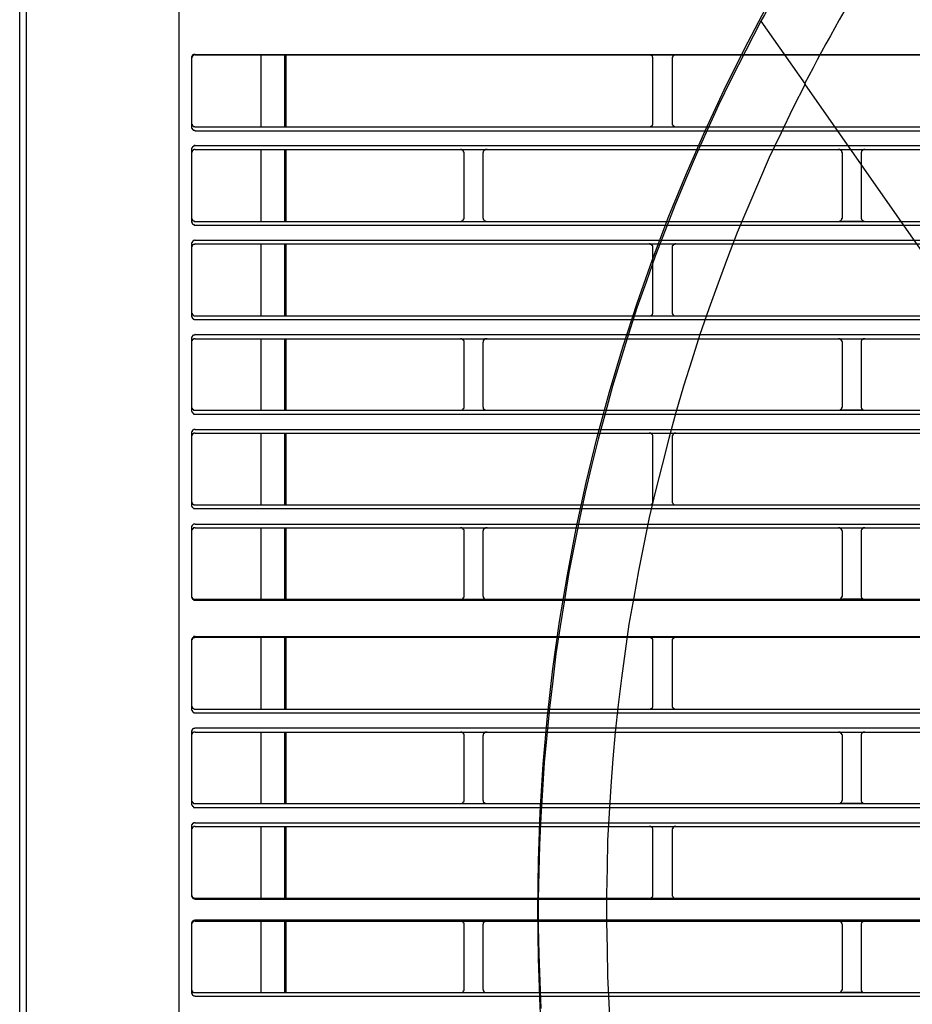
# Model space of a CAD drawing. Header units: millimetres. Extents: x 50532 to 99257, y 49161 to 61325.
# Tile 119 of 256: x 76283 to 76326, y 51610 to 51657. Entities that reach past the tile are written whole.
import ezdxf

# ---------------------------------------------------------------- set-up
doc = ezdxf.new("R2010")
doc.units = ezdxf.units.MM
doc.layers.add('AQUAREA', color=7, linetype='Continuous')

# ---------------------------------------------------------------- blocks, each defined once
blk = doc.blocks.new('SPLIT')
at = {"layer": 'AQUAREA'}
blk.add_line((24285.55, -308.28), (24285.55, -1597.64), dxfattribs=at)
for points in [[(24287.87, -305.76), (24287.87, -306.54), (24286.4, -308.42), (24286.4, -1597.64)], [(24306.42, -989.12), (24306.42, -1542.75)], [(24392.94, -1131.99), (24392.38, -1132.83), (24391.89, -1133.67), (24391.33, -1134.58), (24390.84, -1135.42), (24390.28, -1136.26), (24389.79, -1137.17), (24389.23, -1138.01), (24388.74, -1138.85), (24388.25, -1139.76), (24387.69, -1140.6), (24387.2, -1141.51), (24386.7, -1142.35), (24386.22, -1143.26), (24385.73, -1144.1), (24385.24, -1145.01), (24384.75, -1145.92), (24384.25, -1146.76), (24383.77, -1147.67), (24383.28, -1148.58), (24382.79, -1149.42)], [(24400.43, -1136.82), (24399.8, -1137.8), (24399.17, -1138.85), (24398.54, -1139.9), (24397.98, -1140.88), (24397.35, -1141.93), (24396.72, -1142.98), (24396.09, -1143.96), (24395.53, -1145.01), (24394.9, -1146.06), (24394.27, -1147.11), (24393.7, -1148.16), (24393.08, -1149.21), (24392.52, -1150.26), (24391.95, -1151.31), (24391.33, -1152.36), (24390.77, -1153.41), (24390.2, -1154.46), (24389.65, -1155.51), (24389.09, -1156.56), (24388.53, -1157.61)], [(24382.79, -1149.42), (24378.87, -1157.12)], [(24382.79, -1149.42), (24388.6, -1157.68)], [(24308.59, -1153.76), (24308.59, -1153.76), (24308.52, -1153.76), (24308.45, -1153.76), (24308.38, -1153.76), (24308.38, -1153.83), (24308.3, -1153.83), (24308.24, -1153.83), (24308.24, -1153.9), (24308.17, -1153.9), (24308.17, -1153.97), (24308.17, -1154.04), (24308.1, -1154.04), (24308.1, -1154.11), (24308.1, -1154.18), (24308.1, -1154.25)], [(24308.59, -1153.83), (24308.59, -1153.83), (24308.52, -1153.83), (24308.45, -1153.83), (24308.38, -1153.9), (24308.3, -1153.9), (24308.3, -1153.97), (24308.24, -1153.97), (24308.24, -1154.04), (24308.17, -1154.04), (24308.17, -1154.11), (24308.17, -1154.18), (24308.1, -1154.18), (24308.1, -1154.25), (24308.1, -1154.32)], [(24308.1, -1154.25), (24308.1, -1163.28)], [(24308.59, -1153.76), (24877.69, -1153.76)], [(24308.59, -1153.83), (24877.69, -1153.83)], [(24317.2, -1153.83), (24317.2, -1163.28)], [(24320.28, -1153.83), (24320.28, -1163.28)], [(24320.49, -1153.83), (24320.49, -1163.28)], [(24368.65, -1154.32), (24368.65, -1154.32), (24368.65, -1154.25), (24368.65, -1154.18), (24368.65, -1154.11), (24368.58, -1154.11), (24368.58, -1154.04), (24368.58, -1153.97), (24368.5, -1153.97), (24368.5, -1153.9), (24368.44, -1153.9), (24368.37, -1153.9), (24368.37, -1153.83), (24368.3, -1153.83), (24368.23, -1153.83), (24368.15, -1153.83)], [(24368.65, -1162.79), (24368.65, -1154.32)], [(24371.65, -1153.83), (24371.65, -1153.83), (24371.59, -1153.83), (24371.52, -1153.83), (24371.45, -1153.83), (24371.45, -1153.9), (24371.38, -1153.9), (24371.3, -1153.97), (24371.24, -1153.97), (24371.24, -1154.04), (24371.24, -1154.11), (24371.17, -1154.11), (24371.17, -1154.18), (24371.17, -1154.25), (24371.17, -1154.32)], [(24371.17, -1154.32), (24371.17, -1162.79)], [(24378.87, -1157.12), (24377.25, -1160.41), (24375.79, -1163.63), (24374.32, -1166.92), (24372.92, -1170.21), (24371.52, -1173.57), (24370.25, -1176.86), (24368.93, -1180.22), (24367.74, -1183.65), (24366.55, -1187.01), (24365.43, -1190.44), (24364.38, -1193.87), (24363.33, -1197.3), (24362.42, -1200.73), (24361.44, -1204.23), (24360.6, -1207.73), (24359.75, -1211.23), (24358.99, -1214.73), (24358.29, -1218.23), (24357.59, -1221.73), (24357.03, -1225.3), (24356.47, -1228.8), (24355.9, -1232.37), (24355.49, -1235.94), (24355.07, -1239.51), (24354.72, -1243.08), (24354.37, -1246.65), (24354.15, -1250.22), (24353.95, -1253.79), (24353.74, -1257.43), (24353.67, -1261), (24353.6, -1264.57), (24353.6, -1268.21), (24353.67, -1271.78), (24353.8, -1275.35), (24353.95, -1278.92)], [(24388.6, -1157.68), (24386.99, -1160.83), (24385.45, -1164.05), (24383.9, -1167.27), (24382.5, -1170.56), (24381.1, -1173.85), (24379.7, -1177.14), (24378.45, -1180.43), (24377.19, -1183.79), (24376, -1187.15), (24374.8, -1190.51), (24373.75, -1193.87), (24372.64, -1197.3), (24371.65, -1200.73), (24370.75, -1204.16), (24369.84, -1207.59), (24369, -1211.02), (24368.15, -1214.52), (24367.45, -1218.02), (24366.75, -1221.52), (24366.13, -1225.02), (24365.5, -1228.52), (24365, -1232.02), (24364.52, -1235.59), (24364.1, -1239.09), (24363.68, -1242.66), (24363.4, -1246.16), (24363.12, -1249.73), (24362.9, -1253.3), (24362.7, -1256.87), (24362.63, -1260.44), (24362.55, -1263.94), (24362.55, -1267.51), (24362.63, -1271.08), (24362.7, -1274.65), (24362.84, -1278.22), (24363.05, -1281.79)], [(24388.53, -1157.61), (24426.95, -1212.49)], [(24308.1, -1162.79), (24308.1, -1162.79), (24308.1, -1162.86), (24308.1, -1162.93), (24308.17, -1162.93), (24308.17, -1163), (24308.17, -1163.07), (24308.24, -1163.07), (24308.24, -1163.14), (24308.3, -1163.14), (24308.3, -1163.21), (24308.38, -1163.21), (24308.45, -1163.21), (24308.52, -1163.21), (24308.52, -1163.28), (24308.59, -1163.28)], [(24308.1, -1163.28), (24308.1, -1163.28), (24308.1, -1163.35), (24308.1, -1163.42), (24308.17, -1163.42), (24308.17, -1163.49), (24308.17, -1163.56), (24308.24, -1163.56), (24308.24, -1163.63), (24308.3, -1163.63), (24308.3, -1163.7), (24308.38, -1163.7), (24308.45, -1163.7), (24308.52, -1163.7), (24308.52, -1163.77), (24308.59, -1163.77)], [(24308.59, -1163.28), (24877.69, -1163.28)], [(24368.15, -1163.28), (24368.15, -1163.28), (24368.23, -1163.28), (24368.3, -1163.28), (24368.3, -1163.21), (24368.37, -1163.21), (24368.44, -1163.21), (24368.44, -1163.14), (24368.5, -1163.14), (24368.5, -1163.07), (24368.58, -1163.07), (24368.58, -1163), (24368.65, -1163), (24368.65, -1162.93), (24368.65, -1162.86), (24368.65, -1162.79)], [(24371.17, -1162.79), (24371.17, -1162.79), (24371.17, -1162.86), (24371.17, -1162.93), (24371.17, -1163), (24371.24, -1163), (24371.24, -1163.07), (24371.3, -1163.07), (24371.3, -1163.14), (24371.38, -1163.14), (24371.38, -1163.21), (24371.45, -1163.21), (24371.52, -1163.21), (24371.52, -1163.28), (24371.59, -1163.28), (24371.65, -1163.28)], [(24308.59, -1163.77), (24877.69, -1163.77)], [(24308.59, -1165.73), (24308.59, -1165.73), (24308.52, -1165.73), (24308.45, -1165.73), (24308.45, -1165.8), (24308.38, -1165.8), (24308.3, -1165.8), (24308.3, -1165.87), (24308.24, -1165.87), (24308.24, -1165.94), (24308.17, -1165.94), (24308.17, -1166.01), (24308.17, -1166.08), (24308.1, -1166.08), (24308.1, -1166.15), (24308.1, -1166.22)], [(24308.1, -1166.22), (24308.1, -1175.67)], [(24308.59, -1166.22), (24308.59, -1166.22), (24308.52, -1166.22), (24308.45, -1166.22), (24308.45, -1166.29), (24308.38, -1166.29), (24308.3, -1166.29), (24308.3, -1166.36), (24308.24, -1166.36), (24308.24, -1166.43), (24308.17, -1166.43), (24308.17, -1166.5), (24308.17, -1166.57), (24308.1, -1166.57), (24308.1, -1166.64), (24308.1, -1166.71)], [(24308.59, -1165.73), (24877.69, -1165.73)], [(24308.59, -1166.22), (24877.69, -1166.22)], [(24317.2, -1166.22), (24317.2, -1175.67)], [(24320.28, -1166.22), (24320.28, -1175.67)], [(24320.49, -1166.22), (24320.49, -1175.67)], [(24343.87, -1166.71), (24343.87, -1166.71), (24343.87, -1166.64), (24343.87, -1166.57), (24343.8, -1166.57), (24343.8, -1166.5), (24343.8, -1166.43), (24343.73, -1166.43), (24343.73, -1166.36), (24343.65, -1166.36), (24343.65, -1166.29), (24343.59, -1166.29), (24343.52, -1166.29), (24343.52, -1166.22), (24343.45, -1166.22), (24343.38, -1166.22)], [(24346.88, -1166.22), (24346.8, -1166.22), (24346.74, -1166.22), (24346.67, -1166.22), (24346.67, -1166.29), (24346.6, -1166.29), (24346.53, -1166.29), (24346.53, -1166.36), (24346.45, -1166.36), (24346.45, -1166.43), (24346.39, -1166.5), (24346.39, -1166.57), (24346.39, -1166.64), (24346.32, -1166.64), (24346.32, -1166.71)], [(24393.5, -1166.71), (24393.5, -1166.71), (24393.5, -1166.64), (24393.43, -1166.64), (24393.43, -1166.57), (24393.43, -1166.5), (24393.43, -1166.43), (24393.35, -1166.43), (24393.35, -1166.36), (24393.29, -1166.36), (24393.29, -1166.29), (24393.22, -1166.29), (24393.15, -1166.29), (24393.15, -1166.22), (24393.08, -1166.22), (24393, -1166.22)], [(24393.5, -1166.22), (24395.95, -1166.22)], [(24396.44, -1166.22), (24396.44, -1166.22), (24396.37, -1166.22), (24396.3, -1166.22), (24396.3, -1166.29), (24396.23, -1166.29), (24396.15, -1166.29), (24396.15, -1166.36), (24396.09, -1166.36), (24396.09, -1166.43), (24396.02, -1166.43), (24396.02, -1166.5), (24396.02, -1166.57), (24395.95, -1166.57), (24395.95, -1166.64), (24395.95, -1166.71)], [(24343.87, -1175.18), (24343.87, -1166.71)], [(24346.32, -1166.71), (24346.32, -1175.18)], [(24393.5, -1175.18), (24393.5, -1166.71)], [(24395.95, -1166.71), (24395.95, -1175.18)], [(24308.1, -1175.18), (24308.1, -1175.18), (24308.1, -1175.25), (24308.1, -1175.32), (24308.17, -1175.32), (24308.17, -1175.39), (24308.17, -1175.46), (24308.24, -1175.46), (24308.24, -1175.53), (24308.3, -1175.53), (24308.3, -1175.6), (24308.38, -1175.6), (24308.45, -1175.6), (24308.45, -1175.67), (24308.52, -1175.67), (24308.59, -1175.67)], [(24343.38, -1175.67), (24343.38, -1175.67), (24343.45, -1175.67), (24343.52, -1175.67), (24343.52, -1175.6), (24343.59, -1175.6), (24343.65, -1175.6), (24343.65, -1175.53), (24343.73, -1175.53), (24343.73, -1175.46), (24343.8, -1175.46), (24343.8, -1175.39), (24343.8, -1175.32), (24343.87, -1175.32), (24343.87, -1175.25), (24343.87, -1175.18)], [(24346.32, -1175.18), (24346.32, -1175.18), (24346.32, -1175.25), (24346.39, -1175.25), (24346.39, -1175.32), (24346.39, -1175.39), (24346.45, -1175.46), (24346.45, -1175.53), (24346.53, -1175.53), (24346.53, -1175.6), (24346.6, -1175.6), (24346.67, -1175.6), (24346.67, -1175.67), (24346.74, -1175.67), (24346.8, -1175.67), (24346.88, -1175.67)], [(24393, -1175.67), (24393, -1175.67), (24393.08, -1175.67), (24393.15, -1175.67), (24393.15, -1175.6), (24393.22, -1175.6), (24393.29, -1175.6), (24393.29, -1175.53), (24393.35, -1175.53), (24393.35, -1175.46), (24393.43, -1175.46), (24393.43, -1175.39), (24393.43, -1175.32), (24393.43, -1175.25), (24393.5, -1175.25), (24393.5, -1175.18)], [(24395.95, -1175.18), (24395.95, -1175.18), (24395.95, -1175.25), (24395.95, -1175.32), (24396.02, -1175.32), (24396.02, -1175.39), (24396.02, -1175.46), (24396.09, -1175.46), (24396.09, -1175.53), (24396.15, -1175.53), (24396.15, -1175.6), (24396.23, -1175.6), (24396.3, -1175.6), (24396.3, -1175.67), (24396.37, -1175.67), (24396.44, -1175.67)], [(24308.1, -1175.67), (24308.1, -1175.67), (24308.1, -1175.74), (24308.1, -1175.81), (24308.17, -1175.81), (24308.17, -1175.88), (24308.17, -1175.95), (24308.24, -1175.95), (24308.24, -1176.02), (24308.3, -1176.02), (24308.3, -1176.09), (24308.38, -1176.09), (24308.45, -1176.09), (24308.45, -1176.16), (24308.52, -1176.16), (24308.59, -1176.16)], [(24308.59, -1175.67), (24877.69, -1175.67)], [(24308.59, -1176.16), (24877.69, -1176.16)], [(24395.95, -1175.67), (24393.5, -1175.67)], [(24308.59, -1178.12), (24308.59, -1178.12), (24308.52, -1178.12), (24308.45, -1178.19), (24308.38, -1178.19), (24308.3, -1178.19), (24308.3, -1178.26), (24308.24, -1178.26), (24308.24, -1178.33), (24308.17, -1178.33), (24308.17, -1178.4), (24308.17, -1178.47), (24308.1, -1178.47), (24308.1, -1178.54), (24308.1, -1178.61)], [(24308.1, -1178.61), (24308.1, -1188.06)], [(24308.59, -1178.61), (24308.59, -1178.61), (24308.52, -1178.61), (24308.52, -1178.68), (24308.45, -1178.68), (24308.38, -1178.68), (24308.3, -1178.68), (24308.3, -1178.75), (24308.24, -1178.75), (24308.24, -1178.82), (24308.17, -1178.82), (24308.17, -1178.89), (24308.17, -1178.96), (24308.1, -1178.96), (24308.1, -1179.03), (24308.1, -1179.1)], [(24308.59, -1178.12), (24877.69, -1178.12)], [(24308.59, -1178.61), (24877.69, -1178.61)], [(24317.2, -1178.61), (24317.2, -1188.06)], [(24320.28, -1178.61), (24320.28, -1188.06)], [(24320.49, -1178.61), (24320.49, -1188.06)], [(24368.65, -1179.1), (24368.65, -1179.1), (24368.65, -1179.03), (24368.65, -1178.96), (24368.65, -1178.89), (24368.58, -1178.89), (24368.58, -1178.82), (24368.5, -1178.82), (24368.5, -1178.75), (24368.44, -1178.75), (24368.44, -1178.68), (24368.37, -1178.68), (24368.3, -1178.68), (24368.3, -1178.61), (24368.23, -1178.61), (24368.15, -1178.61)], [(24368.65, -1187.57), (24368.65, -1179.1)], [(24371.65, -1178.61), (24371.65, -1178.61), (24371.59, -1178.61), (24371.52, -1178.61), (24371.52, -1178.68), (24371.45, -1178.68), (24371.38, -1178.68), (24371.38, -1178.75), (24371.3, -1178.75), (24371.3, -1178.82), (24371.24, -1178.82), (24371.24, -1178.89), (24371.17, -1178.89), (24371.17, -1178.96), (24371.17, -1179.03), (24371.17, -1179.1)], [(24371.17, -1179.1), (24371.17, -1187.57)], [(24308.1, -1187.57), (24308.1, -1187.57), (24308.1, -1187.64), (24308.1, -1187.71), (24308.17, -1187.71), (24308.17, -1187.78), (24308.17, -1187.85), (24308.24, -1187.85), (24308.24, -1187.92), (24308.3, -1187.92), (24308.3, -1187.99), (24308.38, -1187.99), (24308.45, -1188.06), (24308.52, -1188.06), (24308.59, -1188.06)], [(24308.1, -1188.06), (24308.1, -1188.06), (24308.1, -1188.13), (24308.1, -1188.2), (24308.17, -1188.2), (24308.17, -1188.27), (24308.17, -1188.34), (24308.24, -1188.34), (24308.24, -1188.41), (24308.3, -1188.41), (24308.3, -1188.48), (24308.38, -1188.48), (24308.45, -1188.48), (24308.45, -1188.55), (24308.52, -1188.55), (24308.59, -1188.55)], [(24308.59, -1188.06), (24877.69, -1188.06)], [(24368.15, -1188.06), (24368.15, -1188.06), (24368.23, -1188.06), (24368.3, -1188.06), (24368.37, -1188.06), (24368.37, -1187.99), (24368.44, -1187.99), (24368.5, -1187.99), (24368.5, -1187.92), (24368.58, -1187.92), (24368.58, -1187.85), (24368.58, -1187.78), (24368.65, -1187.78), (24368.65, -1187.71), (24368.65, -1187.64), (24368.65, -1187.57)], [(24371.17, -1187.57), (24371.17, -1187.57), (24371.17, -1187.64), (24371.17, -1187.71), (24371.17, -1187.78), (24371.24, -1187.78), (24371.24, -1187.85), (24371.24, -1187.92), (24371.3, -1187.92), (24371.38, -1187.99), (24371.45, -1187.99), (24371.45, -1188.06), (24371.52, -1188.06), (24371.59, -1188.06), (24371.65, -1188.06)], [(24308.59, -1188.55), (24877.69, -1188.55)], [(24308.59, -1190.51), (24308.59, -1190.51), (24308.52, -1190.51), (24308.52, -1190.58), (24308.45, -1190.58), (24308.38, -1190.58), (24308.3, -1190.65), (24308.24, -1190.65), (24308.24, -1190.72), (24308.17, -1190.72), (24308.17, -1190.79), (24308.17, -1190.86), (24308.1, -1190.86), (24308.1, -1190.93), (24308.1, -1191), (24308.1, -1191.07)], [(24308.59, -1190.51), (24877.69, -1190.51)], [(24308.1, -1191.07), (24308.1, -1200.45)], [(24308.59, -1191.07), (24308.59, -1191.07), (24308.52, -1191.07), (24308.45, -1191.07), (24308.38, -1191.07), (24308.38, -1191.14), (24308.3, -1191.14), (24308.24, -1191.14), (24308.24, -1191.21), (24308.17, -1191.21), (24308.17, -1191.28), (24308.17, -1191.35), (24308.1, -1191.35), (24308.1, -1191.42), (24308.1, -1191.49), (24308.1, -1191.56)], [(24308.59, -1191.07), (24877.69, -1191.07)], [(24317.2, -1191.07), (24317.2, -1200.45)], [(24320.28, -1191.07), (24320.28, -1200.45)], [(24320.49, -1191.07), (24320.49, -1200.45)], [(24343.87, -1191.56), (24343.87, -1191.49), (24343.87, -1191.42), (24343.87, -1191.35), (24343.8, -1191.35), (24343.8, -1191.28), (24343.8, -1191.21), (24343.73, -1191.21), (24343.73, -1191.14), (24343.65, -1191.14), (24343.59, -1191.07), (24343.52, -1191.07), (24343.45, -1191.07), (24343.38, -1191.07)], [(24343.87, -1199.96), (24343.87, -1191.56)], [(24346.88, -1191.07), (24346.8, -1191.07), (24346.74, -1191.07), (24346.67, -1191.07), (24346.6, -1191.07), (24346.6, -1191.14), (24346.53, -1191.14), (24346.45, -1191.21), (24346.45, -1191.28), (24346.39, -1191.28), (24346.39, -1191.35), (24346.39, -1191.42), (24346.39, -1191.49), (24346.32, -1191.49), (24346.32, -1191.56)], [(24346.32, -1191.56), (24346.32, -1199.96)], [(24393.5, -1191.56), (24393.5, -1191.49), (24393.5, -1191.42), (24393.43, -1191.42), (24393.43, -1191.35), (24393.43, -1191.28), (24393.35, -1191.28), (24393.35, -1191.21), (24393.29, -1191.14), (24393.22, -1191.14), (24393.22, -1191.07), (24393.15, -1191.07), (24393.08, -1191.07), (24393, -1191.07)], [(24393.5, -1191.07), (24395.95, -1191.07)], [(24393.5, -1199.96), (24393.5, -1191.56)], [(24396.44, -1191.07), (24396.44, -1191.07), (24396.37, -1191.07), (24396.3, -1191.07), (24396.23, -1191.07), (24396.23, -1191.14), (24396.15, -1191.14), (24396.09, -1191.14), (24396.09, -1191.21), (24396.02, -1191.21), (24396.02, -1191.28), (24396.02, -1191.35), (24395.95, -1191.35), (24395.95, -1191.42), (24395.95, -1191.49), (24395.95, -1191.56)], [(24395.95, -1191.56), (24395.95, -1199.96)], [(24308.1, -1199.96), (24308.1, -1199.96), (24308.1, -1200.03), (24308.1, -1200.1), (24308.17, -1200.17), (24308.17, -1200.24), (24308.24, -1200.24), (24308.24, -1200.31), (24308.3, -1200.31), (24308.3, -1200.38), (24308.38, -1200.38), (24308.38, -1200.45), (24308.45, -1200.45), (24308.52, -1200.45), (24308.59, -1200.45)], [(24308.1, -1200.45), (24308.1, -1200.45), (24308.1, -1200.52), (24308.1, -1200.59), (24308.17, -1200.66), (24308.17, -1200.73), (24308.24, -1200.73), (24308.24, -1200.8), (24308.3, -1200.8), (24308.3, -1200.87), (24308.38, -1200.87), (24308.38, -1200.94), (24308.45, -1200.94), (24308.52, -1200.94), (24308.59, -1200.94)], [(24308.59, -1200.45), (24877.69, -1200.45)], [(24308.59, -1200.94), (24877.69, -1200.94)], [(24343.38, -1200.45), (24343.38, -1200.45), (24343.45, -1200.45), (24343.52, -1200.45), (24343.59, -1200.45), (24343.59, -1200.38), (24343.65, -1200.38), (24343.73, -1200.31), (24343.73, -1200.24), (24343.8, -1200.24), (24343.8, -1200.17), (24343.87, -1200.17), (24343.87, -1200.1), (24343.87, -1200.03), (24343.87, -1199.96)], [(24346.32, -1199.96), (24346.32, -1199.96), (24346.32, -1200.03), (24346.39, -1200.03), (24346.39, -1200.1), (24346.39, -1200.17), (24346.39, -1200.24), (24346.45, -1200.24), (24346.45, -1200.31), (24346.53, -1200.31), (24346.53, -1200.38), (24346.6, -1200.38), (24346.67, -1200.45), (24346.74, -1200.45), (24346.8, -1200.45), (24346.88, -1200.45)], [(24393, -1200.45), (24393, -1200.45), (24393.08, -1200.45), (24393.15, -1200.45), (24393.22, -1200.38), (24393.29, -1200.38), (24393.29, -1200.31), (24393.35, -1200.31), (24393.35, -1200.24), (24393.43, -1200.24), (24393.43, -1200.17), (24393.43, -1200.1), (24393.5, -1200.03), (24393.5, -1199.96)], [(24395.95, -1200.45), (24393.5, -1200.45)], [(24395.95, -1199.96), (24395.95, -1199.96), (24395.95, -1200.03), (24395.95, -1200.1), (24396.02, -1200.17), (24396.02, -1200.24), (24396.09, -1200.24), (24396.09, -1200.31), (24396.15, -1200.31), (24396.15, -1200.38), (24396.23, -1200.38), (24396.23, -1200.45), (24396.3, -1200.45), (24396.37, -1200.45), (24396.44, -1200.45)], [(24308.59, -1202.97), (24308.59, -1202.97), (24308.52, -1202.97), (24308.45, -1202.97), (24308.38, -1202.97), (24308.38, -1203.04), (24308.3, -1203.04), (24308.24, -1203.04), (24308.24, -1203.11), (24308.17, -1203.11), (24308.17, -1203.18), (24308.17, -1203.25), (24308.1, -1203.25), (24308.1, -1203.32), (24308.1, -1203.39), (24308.1, -1203.46)], [(24308.1, -1203.46), (24308.1, -1212.84)], [(24308.59, -1203.46), (24308.59, -1203.46), (24308.52, -1203.46), (24308.45, -1203.46), (24308.38, -1203.46), (24308.38, -1203.53), (24308.3, -1203.53), (24308.24, -1203.53), (24308.24, -1203.6), (24308.17, -1203.6), (24308.17, -1203.67), (24308.17, -1203.74), (24308.1, -1203.74), (24308.1, -1203.81), (24308.1, -1203.88), (24308.1, -1203.95)], [(24308.59, -1202.97), (24877.69, -1202.97)], [(24308.59, -1203.46), (24877.69, -1203.46)], [(24317.2, -1203.46), (24317.2, -1212.84)], [(24320.28, -1203.46), (24320.28, -1212.84)], [(24320.49, -1203.46), (24320.49, -1212.84)], [(24368.65, -1203.95), (24368.65, -1203.95), (24368.65, -1203.88), (24368.65, -1203.81), (24368.65, -1203.74), (24368.58, -1203.67), (24368.58, -1203.6), (24368.5, -1203.6), (24368.5, -1203.53), (24368.44, -1203.53), (24368.37, -1203.46), (24368.3, -1203.46), (24368.23, -1203.46), (24368.15, -1203.46)], [(24371.65, -1203.46), (24371.65, -1203.46), (24371.59, -1203.46), (24371.52, -1203.46), (24371.45, -1203.46), (24371.38, -1203.53), (24371.3, -1203.53), (24371.3, -1203.6), (24371.24, -1203.6), (24371.24, -1203.67), (24371.24, -1203.74), (24371.17, -1203.74), (24371.17, -1203.81), (24371.17, -1203.88), (24371.17, -1203.95)], [(24368.65, -1212.35), (24368.65, -1203.95)], [(24371.17, -1203.95), (24371.17, -1212.35)], [(24308.1, -1212.35), (24308.1, -1212.35), (24308.1, -1212.42), (24308.1, -1212.49), (24308.1, -1212.56), (24308.17, -1212.56), (24308.17, -1212.63), (24308.17, -1212.7), (24308.24, -1212.7), (24308.24, -1212.77), (24308.3, -1212.77), (24308.38, -1212.77), (24308.38, -1212.84), (24308.45, -1212.84), (24308.52, -1212.84), (24308.59, -1212.84)], [(24368.15, -1212.84), (24368.15, -1212.84), (24368.23, -1212.84), (24368.3, -1212.84), (24368.37, -1212.84), (24368.44, -1212.77), (24368.5, -1212.77), (24368.5, -1212.7), (24368.58, -1212.7), (24368.58, -1212.63), (24368.65, -1212.63), (24368.65, -1212.56), (24368.65, -1212.49), (24368.65, -1212.42), (24368.65, -1212.35)], [(24371.17, -1212.35), (24371.17, -1212.35), (24371.17, -1212.42), (24371.17, -1212.49), (24371.17, -1212.56), (24371.24, -1212.63), (24371.24, -1212.7), (24371.3, -1212.7), (24371.3, -1212.77), (24371.38, -1212.77), (24371.45, -1212.84), (24371.52, -1212.84), (24371.59, -1212.84), (24371.65, -1212.84)], [(24308.1, -1212.84), (24308.1, -1212.84), (24308.1, -1212.91), (24308.1, -1212.98), (24308.1, -1213.05), (24308.17, -1213.05), (24308.17, -1213.12), (24308.24, -1213.19), (24308.3, -1213.26), (24308.38, -1213.26), (24308.38, -1213.33), (24308.45, -1213.33), (24308.52, -1213.33), (24308.59, -1213.33)], [(24308.59, -1212.84), (24877.69, -1212.84)], [(24308.59, -1213.33), (24877.69, -1213.33)], [(24308.59, -1215.36), (24308.59, -1215.36), (24308.52, -1215.36), (24308.45, -1215.36), (24308.38, -1215.36), (24308.38, -1215.43), (24308.3, -1215.43), (24308.24, -1215.5), (24308.17, -1215.57), (24308.17, -1215.64), (24308.1, -1215.64), (24308.1, -1215.71), (24308.1, -1215.78), (24308.1, -1215.85)], [(24308.1, -1215.85), (24308.1, -1224.88)], [(24308.59, -1215.85), (24308.59, -1215.85), (24308.52, -1215.85), (24308.45, -1215.85), (24308.38, -1215.85), (24308.38, -1215.92), (24308.3, -1215.92), (24308.3, -1215.99), (24308.24, -1215.99), (24308.24, -1216.06), (24308.17, -1216.06), (24308.17, -1216.13), (24308.1, -1216.2), (24308.1, -1216.27), (24308.1, -1216.34)], [(24308.59, -1215.36), (24877.69, -1215.36)], [(24308.59, -1215.85), (24877.69, -1215.85)], [(24317.2, -1215.85), (24317.2, -1225.23)], [(24320.28, -1215.85), (24320.28, -1225.23)], [(24320.49, -1215.85), (24320.49, -1225.23)], [(24343.87, -1216.34), (24343.87, -1216.34), (24343.87, -1216.27), (24343.87, -1216.2), (24343.87, -1216.13), (24343.8, -1216.13), (24343.8, -1216.06), (24343.73, -1216.06), (24343.73, -1215.99), (24343.65, -1215.92), (24343.59, -1215.92), (24343.59, -1215.85), (24343.52, -1215.85), (24343.45, -1215.85), (24343.38, -1215.85)], [(24343.87, -1224.74), (24343.87, -1216.34)], [(24346.88, -1215.85), (24346.8, -1215.85), (24346.74, -1215.85), (24346.67, -1215.85), (24346.6, -1215.92), (24346.53, -1215.92), (24346.53, -1215.99), (24346.45, -1215.99), (24346.45, -1216.06), (24346.39, -1216.06), (24346.39, -1216.13), (24346.39, -1216.2), (24346.39, -1216.27), (24346.32, -1216.27), (24346.32, -1216.34)], [(24346.32, -1216.34), (24346.32, -1224.74)], [(24393.5, -1216.34), (24393.5, -1216.34), (24393.5, -1216.27), (24393.43, -1216.2), (24393.43, -1216.13), (24393.43, -1216.06), (24393.35, -1216.06), (24393.35, -1215.99), (24393.29, -1215.99), (24393.29, -1215.92), (24393.22, -1215.92), (24393.15, -1215.85), (24393.08, -1215.85), (24393, -1215.85)], [(24393.5, -1215.85), (24395.95, -1215.85)], [(24393.5, -1224.74), (24393.5, -1216.34)], [(24396.44, -1215.85), (24396.44, -1215.85), (24396.37, -1215.85), (24396.3, -1215.85), (24396.23, -1215.85), (24396.23, -1215.92), (24396.15, -1215.92), (24396.15, -1215.99), (24396.09, -1215.99), (24396.09, -1216.06), (24396.02, -1216.06), (24396.02, -1216.13), (24395.95, -1216.2), (24395.95, -1216.27), (24395.95, -1216.34)], [(24395.95, -1216.34), (24395.95, -1224.74)], [(24308.1, -1224.74), (24308.1, -1224.81), (24308.1, -1224.88), (24308.1, -1224.95), (24308.17, -1224.95), (24308.17, -1225.02), (24308.17, -1225.09), (24308.24, -1225.09), (24308.24, -1225.16), (24308.3, -1225.16), (24308.38, -1225.16), (24308.38, -1225.23), (24308.45, -1225.23), (24308.52, -1225.23), (24308.59, -1225.23)], [(24308.1, -1224.88), (24308.1, -1224.88), (24308.1, -1224.95), (24308.1, -1225.02), (24308.17, -1225.02), (24308.17, -1225.09), (24308.17, -1225.16), (24308.24, -1225.16), (24308.24, -1225.23), (24308.3, -1225.23), (24308.3, -1225.3), (24308.38, -1225.3), (24308.45, -1225.3), (24308.45, -1225.37), (24308.52, -1225.37), (24308.59, -1225.37)], [(24308.59, -1225.23), (24877.69, -1225.23)], [(24308.59, -1225.37), (24877.69, -1225.37)], [(24343.38, -1225.23), (24343.38, -1225.23), (24343.45, -1225.23), (24343.52, -1225.23), (24343.59, -1225.23), (24343.65, -1225.16), (24343.73, -1225.16), (24343.73, -1225.09), (24343.8, -1225.09), (24343.8, -1225.02), (24343.8, -1224.95), (24343.87, -1224.95), (24343.87, -1224.88), (24343.87, -1224.81), (24343.87, -1224.74)], [(24346.32, -1224.74), (24346.32, -1224.81), (24346.39, -1224.81), (24346.39, -1224.88), (24346.39, -1224.95), (24346.39, -1225.02), (24346.45, -1225.02), (24346.45, -1225.09), (24346.53, -1225.16), (24346.6, -1225.16), (24346.6, -1225.23), (24346.67, -1225.23), (24346.74, -1225.23), (24346.8, -1225.23), (24346.88, -1225.23)], [(24393, -1225.23), (24393, -1225.23), (24393.08, -1225.23), (24393.15, -1225.23), (24393.22, -1225.23), (24393.22, -1225.16), (24393.29, -1225.16), (24393.35, -1225.09), (24393.35, -1225.02), (24393.43, -1225.02), (24393.43, -1224.95), (24393.43, -1224.88), (24393.5, -1224.88), (24393.5, -1224.81), (24393.5, -1224.74)], [(24395.95, -1225.23), (24393.5, -1225.23)], [(24395.95, -1224.74), (24395.95, -1224.81), (24395.95, -1224.88), (24395.95, -1224.95), (24396.02, -1224.95), (24396.02, -1225.02), (24396.02, -1225.09), (24396.09, -1225.09), (24396.09, -1225.16), (24396.15, -1225.16), (24396.23, -1225.16), (24396.23, -1225.23), (24396.3, -1225.23), (24396.37, -1225.23), (24396.44, -1225.23)], [(24308.59, -1230.13), (24308.59, -1230.13), (24308.52, -1230.13), (24308.45, -1230.13), (24308.38, -1230.13), (24308.38, -1230.2), (24308.3, -1230.2), (24308.3, -1230.27), (24308.24, -1230.27), (24308.24, -1230.34), (24308.17, -1230.34), (24308.17, -1230.41), (24308.17, -1230.48), (24308.1, -1230.48), (24308.1, -1230.55), (24308.1, -1230.62)], [(24308.59, -1230.2), (24308.59, -1230.2), (24308.52, -1230.2), (24308.52, -1230.27), (24308.45, -1230.27), (24308.38, -1230.27), (24308.3, -1230.27), (24308.3, -1230.34), (24308.24, -1230.34), (24308.24, -1230.41), (24308.17, -1230.41), (24308.17, -1230.48), (24308.17, -1230.55), (24308.1, -1230.55), (24308.1, -1230.62), (24308.1, -1230.69)], [(24308.1, -1230.62), (24308.1, -1239.65)], [(24308.59, -1230.13), (24877.69, -1230.13)], [(24308.59, -1230.2), (24877.69, -1230.2)], [(24317.2, -1230.2), (24317.2, -1239.65)], [(24320.28, -1230.2), (24320.28, -1239.65)], [(24320.49, -1230.2), (24320.49, -1239.65)], [(24368.65, -1230.69), (24368.65, -1230.69), (24368.65, -1230.62), (24368.65, -1230.55), (24368.65, -1230.48), (24368.58, -1230.48), (24368.58, -1230.41), (24368.5, -1230.41), (24368.5, -1230.34), (24368.44, -1230.34), (24368.44, -1230.27), (24368.37, -1230.27), (24368.3, -1230.27), (24368.3, -1230.2), (24368.23, -1230.2), (24368.15, -1230.2)], [(24368.65, -1239.16), (24368.65, -1230.69)], [(24371.65, -1230.2), (24371.65, -1230.2), (24371.59, -1230.2), (24371.52, -1230.2), (24371.52, -1230.27), (24371.45, -1230.27), (24371.38, -1230.27), (24371.38, -1230.34), (24371.3, -1230.34), (24371.3, -1230.41), (24371.24, -1230.41), (24371.24, -1230.48), (24371.17, -1230.48), (24371.17, -1230.55), (24371.17, -1230.62), (24371.17, -1230.69)], [(24371.17, -1230.69), (24371.17, -1239.16)], [(24308.1, -1239.16), (24308.1, -1239.16), (24308.1, -1239.23), (24308.1, -1239.3), (24308.17, -1239.3), (24308.17, -1239.37), (24308.17, -1239.44), (24308.24, -1239.44), (24308.24, -1239.51), (24308.3, -1239.51), (24308.3, -1239.58), (24308.38, -1239.58), (24308.45, -1239.65), (24308.52, -1239.65), (24308.59, -1239.65)], [(24308.1, -1239.65), (24308.1, -1239.65), (24308.1, -1239.72), (24308.1, -1239.79), (24308.17, -1239.79), (24308.17, -1239.86), (24308.17, -1239.93), (24308.24, -1239.93), (24308.24, -1240), (24308.3, -1240), (24308.3, -1240.07), (24308.38, -1240.07), (24308.45, -1240.07), (24308.45, -1240.14), (24308.52, -1240.14), (24308.59, -1240.14)], [(24308.59, -1239.65), (24877.69, -1239.65)], [(24368.15, -1239.65), (24368.15, -1239.65), (24368.23, -1239.65), (24368.3, -1239.65), (24368.37, -1239.65), (24368.37, -1239.58), (24368.44, -1239.58), (24368.5, -1239.58), (24368.5, -1239.51), (24368.58, -1239.51), (24368.58, -1239.44), (24368.58, -1239.37), (24368.65, -1239.37), (24368.65, -1239.3), (24368.65, -1239.23), (24368.65, -1239.16)], [(24371.17, -1239.16), (24371.17, -1239.16), (24371.17, -1239.23), (24371.17, -1239.3), (24371.17, -1239.37), (24371.24, -1239.37), (24371.24, -1239.44), (24371.24, -1239.51), (24371.3, -1239.51), (24371.38, -1239.58), (24371.45, -1239.58), (24371.45, -1239.65), (24371.52, -1239.65), (24371.59, -1239.65), (24371.65, -1239.65)], [(24308.59, -1240.14), (24877.69, -1240.14)], [(24308.59, -1242.1), (24308.59, -1242.1), (24308.52, -1242.17), (24308.45, -1242.17), (24308.38, -1242.17), (24308.3, -1242.24), (24308.24, -1242.24), (24308.24, -1242.31), (24308.17, -1242.31), (24308.17, -1242.38), (24308.17, -1242.45), (24308.1, -1242.45), (24308.1, -1242.52), (24308.1, -1242.59), (24308.1, -1242.66)], [(24308.59, -1242.1), (24877.69, -1242.1)], [(24308.1, -1242.66), (24308.1, -1252.04)], [(24308.59, -1242.66), (24308.59, -1242.66), (24308.52, -1242.66), (24308.45, -1242.66), (24308.38, -1242.66), (24308.38, -1242.73), (24308.3, -1242.73), (24308.24, -1242.73), (24308.24, -1242.8), (24308.17, -1242.8), (24308.17, -1242.87), (24308.17, -1242.94), (24308.1, -1242.94), (24308.1, -1243.01), (24308.1, -1243.08), (24308.1, -1243.15)], [(24308.59, -1242.66), (24877.69, -1242.66)], [(24317.2, -1242.66), (24317.2, -1252.04)], [(24320.28, -1242.66), (24320.28, -1252.04)], [(24320.49, -1242.66), (24320.49, -1252.04)], [(24343.87, -1243.15), (24343.87, -1243.08), (24343.87, -1243.01), (24343.87, -1242.94), (24343.8, -1242.94), (24343.8, -1242.87), (24343.8, -1242.8), (24343.73, -1242.8), (24343.73, -1242.73), (24343.65, -1242.73), (24343.59, -1242.66), (24343.52, -1242.66), (24343.45, -1242.66), (24343.38, -1242.66)], [(24343.87, -1251.55), (24343.87, -1243.15)], [(24346.88, -1242.66), (24346.8, -1242.66), (24346.74, -1242.66), (24346.67, -1242.66), (24346.6, -1242.66), (24346.6, -1242.73), (24346.53, -1242.73), (24346.53, -1242.8), (24346.45, -1242.8), (24346.45, -1242.87), (24346.39, -1242.87), (24346.39, -1242.94), (24346.39, -1243.01), (24346.39, -1243.08), (24346.32, -1243.08), (24346.32, -1243.15)], [(24346.32, -1243.15), (24346.32, -1251.55)], [(24393.5, -1243.15), (24393.5, -1243.08), (24393.5, -1243.01), (24393.43, -1243.01), (24393.43, -1242.94), (24393.43, -1242.87), (24393.35, -1242.87), (24393.35, -1242.8), (24393.29, -1242.8), (24393.29, -1242.73), (24393.22, -1242.73), (24393.22, -1242.66), (24393.15, -1242.66), (24393.08, -1242.66), (24393, -1242.66)], [(24393.5, -1242.66), (24395.95, -1242.66)], [(24393.5, -1251.55), (24393.5, -1243.15)], [(24396.44, -1242.66), (24396.44, -1242.66), (24396.37, -1242.66), (24396.3, -1242.66), (24396.23, -1242.66), (24396.23, -1242.73), (24396.15, -1242.73), (24396.09, -1242.73), (24396.09, -1242.8), (24396.02, -1242.8), (24396.02, -1242.87), (24396.02, -1242.94), (24395.95, -1242.94), (24395.95, -1243.01), (24395.95, -1243.08), (24395.95, -1243.15)], [(24395.95, -1243.15), (24395.95, -1251.55)], [(24308.1, -1251.55), (24308.1, -1251.55), (24308.1, -1251.62), (24308.1, -1251.69), (24308.17, -1251.76), (24308.17, -1251.83), (24308.24, -1251.83), (24308.24, -1251.9), (24308.3, -1251.9), (24308.3, -1251.97), (24308.38, -1251.97), (24308.38, -1252.04), (24308.45, -1252.04), (24308.52, -1252.04), (24308.59, -1252.04)], [(24308.1, -1252.04), (24308.1, -1252.04), (24308.1, -1252.11), (24308.1, -1252.18), (24308.17, -1252.25), (24308.17, -1252.32), (24308.24, -1252.32), (24308.24, -1252.39), (24308.3, -1252.39), (24308.3, -1252.46), (24308.38, -1252.46), (24308.38, -1252.53), (24308.45, -1252.53), (24308.52, -1252.53), (24308.59, -1252.53)], [(24308.59, -1252.04), (24877.69, -1252.04)], [(24308.59, -1252.53), (24877.69, -1252.53)], [(24343.38, -1252.04), (24343.38, -1252.04), (24343.45, -1252.04), (24343.52, -1252.04), (24343.59, -1252.04), (24343.59, -1251.97), (24343.65, -1251.97), (24343.73, -1251.9), (24343.73, -1251.83), (24343.8, -1251.83), (24343.8, -1251.76), (24343.87, -1251.76), (24343.87, -1251.69), (24343.87, -1251.62), (24343.87, -1251.55)], [(24346.32, -1251.55), (24346.32, -1251.55), (24346.32, -1251.62), (24346.39, -1251.62), (24346.39, -1251.69), (24346.39, -1251.76), (24346.39, -1251.83), (24346.45, -1251.83), (24346.45, -1251.9), (24346.53, -1251.9), (24346.53, -1251.97), (24346.6, -1251.97), (24346.67, -1252.04), (24346.74, -1252.04), (24346.8, -1252.04), (24346.88, -1252.04)], [(24393, -1252.04), (24393, -1252.04), (24393.08, -1252.04), (24393.15, -1252.04), (24393.22, -1251.97), (24393.29, -1251.97), (24393.29, -1251.9), (24393.35, -1251.9), (24393.35, -1251.83), (24393.43, -1251.83), (24393.43, -1251.76), (24393.43, -1251.69), (24393.5, -1251.62), (24393.5, -1251.55)], [(24395.95, -1252.04), (24393.5, -1252.04)], [(24395.95, -1251.55), (24395.95, -1251.55), (24395.95, -1251.62), (24395.95, -1251.69), (24396.02, -1251.76), (24396.02, -1251.83), (24396.09, -1251.83), (24396.09, -1251.9), (24396.15, -1251.9), (24396.15, -1251.97), (24396.23, -1251.97), (24396.23, -1252.04), (24396.3, -1252.04), (24396.37, -1252.04), (24396.44, -1252.04)], [(24308.59, -1254.56), (24308.59, -1254.56), (24308.52, -1254.56), (24308.45, -1254.56), (24308.38, -1254.56), (24308.38, -1254.63), (24308.3, -1254.63), (24308.24, -1254.63), (24308.24, -1254.7), (24308.17, -1254.7), (24308.17, -1254.77), (24308.17, -1254.84), (24308.1, -1254.84), (24308.1, -1254.91), (24308.1, -1254.98), (24308.1, -1255.05)], [(24308.1, -1255.05), (24308.1, -1264.08)], [(24308.59, -1255.05), (24308.59, -1255.05), (24308.52, -1255.05), (24308.45, -1255.05), (24308.38, -1255.05), (24308.38, -1255.12), (24308.3, -1255.12), (24308.24, -1255.12), (24308.24, -1255.19), (24308.17, -1255.19), (24308.17, -1255.26), (24308.17, -1255.33), (24308.1, -1255.33), (24308.1, -1255.4), (24308.1, -1255.47), (24308.1, -1255.54)], [(24308.59, -1254.56), (24877.69, -1254.56)], [(24308.59, -1255.05), (24877.69, -1255.05)], [(24317.2, -1255.05), (24317.2, -1264.43)], [(24320.28, -1255.05), (24320.28, -1264.43)], [(24320.49, -1255.05), (24320.49, -1264.43)], [(24368.65, -1255.54), (24368.65, -1255.54), (24368.65, -1255.47), (24368.65, -1255.4), (24368.65, -1255.33), (24368.58, -1255.26), (24368.58, -1255.19), (24368.5, -1255.19), (24368.5, -1255.12), (24368.44, -1255.12), (24368.37, -1255.05), (24368.3, -1255.05), (24368.23, -1255.05), (24368.15, -1255.05)], [(24371.65, -1255.05), (24371.65, -1255.05), (24371.59, -1255.05), (24371.52, -1255.05), (24371.45, -1255.05), (24371.38, -1255.12), (24371.3, -1255.12), (24371.3, -1255.19), (24371.24, -1255.19), (24371.24, -1255.26), (24371.24, -1255.33), (24371.17, -1255.33), (24371.17, -1255.4), (24371.17, -1255.47), (24371.17, -1255.54)], [(24368.65, -1263.94), (24368.65, -1255.54)], [(24371.17, -1255.54), (24371.17, -1263.94)], [(24308.1, -1263.94), (24308.1, -1263.94), (24308.1, -1264.01), (24308.1, -1264.08), (24308.1, -1264.15), (24308.17, -1264.15), (24308.17, -1264.22), (24308.17, -1264.29), (24308.24, -1264.29), (24308.24, -1264.36), (24308.3, -1264.36), (24308.38, -1264.36), (24308.38, -1264.43), (24308.45, -1264.43), (24308.52, -1264.43), (24308.59, -1264.43)], [(24308.1, -1263.94), (24308.1, -1263.94), (24308.1, -1264.01), (24308.1, -1264.08), (24308.1, -1264.15), (24308.17, -1264.15), (24308.17, -1264.22), (24308.17, -1264.29), (24308.24, -1264.29), (24308.24, -1264.36), (24308.3, -1264.36), (24308.38, -1264.36), (24308.38, -1264.43), (24308.45, -1264.43), (24308.52, -1264.43), (24308.59, -1264.43)], [(24308.1, -1264.08), (24308.1, -1264.08), (24308.1, -1264.15), (24308.1, -1264.22), (24308.17, -1264.22), (24308.17, -1264.29), (24308.17, -1264.36), (24308.24, -1264.36), (24308.24, -1264.43), (24308.3, -1264.43), (24308.3, -1264.5), (24308.38, -1264.5), (24308.45, -1264.5), (24308.52, -1264.57), (24308.59, -1264.57)], [(24368.15, -1264.43), (24368.15, -1264.43), (24368.23, -1264.43), (24368.3, -1264.43), (24368.37, -1264.43), (24368.44, -1264.36), (24368.5, -1264.36), (24368.5, -1264.29), (24368.58, -1264.29), (24368.58, -1264.22), (24368.65, -1264.22), (24368.65, -1264.15), (24368.65, -1264.08), (24368.65, -1264.01), (24368.65, -1263.94)], [(24371.17, -1263.94), (24371.17, -1263.94), (24371.17, -1264.01), (24371.17, -1264.08), (24371.17, -1264.15), (24371.24, -1264.22), (24371.24, -1264.29), (24371.3, -1264.29), (24371.3, -1264.36), (24371.38, -1264.36), (24371.45, -1264.43), (24371.52, -1264.43), (24371.59, -1264.43), (24371.65, -1264.43)], [(24308.59, -1264.43), (24877.69, -1264.43)], [(24308.59, -1264.57), (24877.69, -1264.57)], [(24308.59, -1267.3), (24308.59, -1267.3), (24308.52, -1267.37), (24308.45, -1267.37), (24308.38, -1267.37), (24308.3, -1267.44), (24308.24, -1267.44), (24308.24, -1267.51), (24308.17, -1267.51), (24308.17, -1267.58), (24308.17, -1267.65), (24308.1, -1267.65), (24308.1, -1267.72), (24308.1, -1267.79), (24308.1, -1267.86)], [(24308.59, -1267.44), (24308.59, -1267.44), (24308.52, -1267.44), (24308.45, -1267.44), (24308.38, -1267.44), (24308.38, -1267.51), (24308.3, -1267.51), (24308.3, -1267.58), (24308.24, -1267.58), (24308.24, -1267.65), (24308.17, -1267.65), (24308.17, -1267.72), (24308.1, -1267.79), (24308.1, -1267.86), (24308.1, -1267.93)], [(24308.1, -1267.86), (24308.1, -1276.82)], [(24308.59, -1267.3), (24877.69, -1267.3)], [(24308.59, -1267.44), (24877.69, -1267.44)], [(24317.2, -1267.44), (24317.2, -1276.82)], [(24320.28, -1267.44), (24320.28, -1276.82)], [(24320.49, -1267.44), (24320.49, -1276.82)], [(24343.87, -1267.93), (24343.87, -1267.93), (24343.87, -1267.86), (24343.87, -1267.79), (24343.87, -1267.72), (24343.8, -1267.72), (24343.8, -1267.65), (24343.73, -1267.65), (24343.73, -1267.58), (24343.65, -1267.51), (24343.59, -1267.51), (24343.59, -1267.44), (24343.52, -1267.44), (24343.45, -1267.44), (24343.38, -1267.44)], [(24343.87, -1276.33), (24343.87, -1267.93)], [(24346.88, -1267.44), (24346.8, -1267.44), (24346.74, -1267.44), (24346.67, -1267.44), (24346.6, -1267.51), (24346.53, -1267.51), (24346.53, -1267.58), (24346.45, -1267.58), (24346.45, -1267.65), (24346.39, -1267.65), (24346.39, -1267.72), (24346.39, -1267.79), (24346.39, -1267.86), (24346.32, -1267.86), (24346.32, -1267.93)], [(24346.32, -1267.93), (24346.32, -1276.33)], [(24393.5, -1267.93), (24393.5, -1267.93), (24393.5, -1267.86), (24393.43, -1267.79), (24393.43, -1267.72), (24393.43, -1267.65), (24393.35, -1267.65), (24393.35, -1267.58), (24393.29, -1267.58), (24393.29, -1267.51), (24393.22, -1267.51), (24393.15, -1267.44), (24393.08, -1267.44), (24393, -1267.44)], [(24393.5, -1267.44), (24395.95, -1267.44)], [(24393.5, -1276.33), (24393.5, -1267.93)], [(24396.44, -1267.44), (24396.44, -1267.44), (24396.37, -1267.44), (24396.3, -1267.44), (24396.23, -1267.44), (24396.23, -1267.51), (24396.15, -1267.51), (24396.15, -1267.58), (24396.09, -1267.58), (24396.09, -1267.65), (24396.02, -1267.65), (24396.02, -1267.72), (24395.95, -1267.79), (24395.95, -1267.86), (24395.95, -1267.93)], [(24395.95, -1267.93), (24395.95, -1276.33)], [(24308.1, -1276.33), (24308.1, -1276.4), (24308.1, -1276.47), (24308.1, -1276.54), (24308.17, -1276.54), (24308.17, -1276.61), (24308.17, -1276.68), (24308.24, -1276.68), (24308.24, -1276.75), (24308.3, -1276.75), (24308.38, -1276.82), (24308.45, -1276.82), (24308.52, -1276.82), (24308.59, -1276.82)], [(24308.1, -1276.75), (24308.1, -1276.82), (24308.1, -1276.89), (24308.1, -1276.96), (24308.17, -1276.96), (24308.17, -1277.03), (24308.17, -1277.1), (24308.24, -1277.1), (24308.24, -1277.17), (24308.3, -1277.17), (24308.38, -1277.24), (24308.45, -1277.24), (24308.52, -1277.24), (24308.59, -1277.24), (24308.59, -1277.31)], [(24308.59, -1276.82), (24877.69, -1276.82)], [(24343.38, -1276.82), (24343.38, -1276.82), (24343.45, -1276.82), (24343.52, -1276.82), (24343.59, -1276.82), (24343.65, -1276.82), (24343.65, -1276.75), (24343.73, -1276.75), (24343.73, -1276.68), (24343.8, -1276.68), (24343.8, -1276.61), (24343.8, -1276.54), (24343.87, -1276.54), (24343.87, -1276.47), (24343.87, -1276.4), (24343.87, -1276.33)], [(24346.32, -1276.33), (24346.32, -1276.4), (24346.39, -1276.4), (24346.39, -1276.47), (24346.39, -1276.54), (24346.39, -1276.61), (24346.45, -1276.61), (24346.45, -1276.68), (24346.53, -1276.75), (24346.6, -1276.75), (24346.6, -1276.82), (24346.67, -1276.82), (24346.74, -1276.82), (24346.8, -1276.82), (24346.88, -1276.82)], [(24393, -1276.82), (24393, -1276.82), (24393.08, -1276.82), (24393.15, -1276.82), (24393.22, -1276.82), (24393.22, -1276.75), (24393.29, -1276.75), (24393.35, -1276.68), (24393.35, -1276.61), (24393.43, -1276.61), (24393.43, -1276.54), (24393.43, -1276.47), (24393.5, -1276.47), (24393.5, -1276.4), (24393.5, -1276.33)], [(24395.95, -1276.82), (24393.5, -1276.82)], [(24395.95, -1276.33), (24395.95, -1276.4), (24395.95, -1276.47), (24395.95, -1276.54), (24396.02, -1276.54), (24396.02, -1276.61), (24396.02, -1276.68), (24396.09, -1276.68), (24396.09, -1276.75), (24396.15, -1276.75), (24396.23, -1276.82), (24396.3, -1276.82), (24396.37, -1276.82), (24396.44, -1276.82)], [(24308.59, -1277.31), (24877.69, -1277.31)]]:
    blk.add_lwpolyline(points, dxfattribs=at)
blk.add_open_spline([(24849.6, -1265.94), (24849.6, -1128.96), (24738.55, -1017.91), (24601.57, -1017.91), (24464.58, -1017.91), (24353.54, -1128.96), (24353.54, -1265.94), (24353.54, -1402.93), (24464.58, -1513.97), (24601.57, -1513.97), (24738.55, -1513.97), (24849.6, -1402.93), (24849.6, -1265.94)], degree=3, knots=[0, 0, 0, 0, 1, 1, 1, 2, 2, 2, 3, 3, 3, 4, 4, 4, 4], dxfattribs=at)

msp = doc.modelspace()

# ---------------------------------------------------------------- block references
at = {"lineweight": 13, "xscale": 0.3627524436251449, "yscale": 0.3627524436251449, "zscale": 0.3627524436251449}
msp.add_blockref('SPLIT', (67473.663, 52073.924, 0), dxfattribs=at)

doc.saveas('drawing.dxf')
